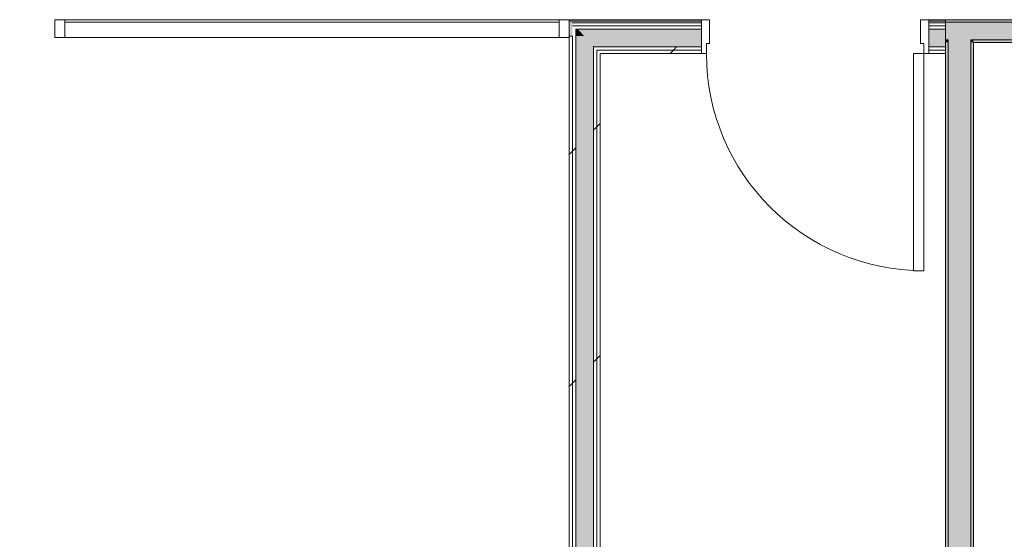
# Model space of a CAD drawing. Header units: millimetres. Extents: x -30280 to 107222, y -17460 to 4378.
# Tile 75 of 125: x 3588 to 7486, y -357 to 1701. Entities that reach past the tile are written whole.
import ezdxf

# ---------------------------------------------------------------- set-up
doc = ezdxf.new("R2010")
doc.units = ezdxf.units.MM
doc.header["$MEASUREMENT"] = 0
doc.linetypes.add('Wipeout_Contour', pattern=[1000, 0, -1000])
for name, color, linetype in [('12_FAÇ_Façana', 7, 'Continuous'), ('Nuevo_08_E_Envans secs', 7, 'Continuous'), ('Nuevo_Puertas Archicad', 7, 'Continuous')]:
    doc.layers.add(name, color=color, linetype=linetype)
for name, color, linetype, lineweight, true_color in [('12_FAÇ_Façana_Pluma_Nº__102', 7, 'Continuous', 5, 0xcccccc), ('12_FAÇ_Façana_Pluma_Nº__176', 7, 'Continuous', 15, 0x93a0c6), ('Nuevo_08_E_Envans secs_Pluma_Nº__102', 7, 'Continuous', 5, 0xcccccc), ('Nuevo_08_E_Envans secs_Pluma_Nº__171', 171, 'Continuous', 13, 0xaaaaff), ('Nuevo_08_E_Envans secs_Pluma_Nº__177', 7, 'Continuous', 15, 0xf7e046), ('Nuevo_Puertas Archicad_Pluma_Nº__3', 7, 'Continuous', 5, 0xa4a4a4), ('Nuevo_Ventanas Archicad_Pluma_Nº__103', 7, 'Continuous', 5, 0xa4a4a6)]:
    doc.layers.add(name, color=color, linetype=linetype, lineweight=lineweight, true_color=true_color)
for name, color, linetype, lineweight in [('12_FAÇ_Façana_Pluma_Nº__7', 7, 'Continuous', 5), ('Nuevo_08_E_Envans secs_Pluma_Nº__1', 7, 'Continuous', 5), ('Nuevo_Puertas Archicad_Pluma_Nº__1', 7, 'Continuous', 5), ('Nuevo_Ventanas Archicad_Pluma_Nº__1', 7, 'Continuous', 5)]:
    doc.layers.add(name, color=color, linetype=linetype, lineweight=lineweight)
pattern_1 = [(45, (0, 0), (-919.24, 919.24), [975, -325]), (45, (4e-13, 919.2), (-919.24, 919.24), [975, -325])]
pattern_2 = [(45, (0, 0), (-795.5, 795.5), []), (45, (-265.2, 265.2), (-795.5, 795.5), [])]

# ---------------------------------------------------------------- blocks, each defined once
blk = doc.blocks.new('Muro_52_3', base_point=(7363.9, -1689))
at = {"layer": '12_FAÇ_Façana_Pluma_Nº__102', "linetype": 'Continuous', "lineweight": 0, "true_color": 0xe5e5e5}
for points in [[(7353.9, 1620.9), (7263.9, 1620.9), (7263.9, 1610.9), (7353.9, 1610.9)], [(7353.9, -1469), (7353.9, 1610.9), (7263.9, 1610.9), (7263.9, -1469)], [(7263.9, -1469), (7263.9, -1559), (7353.9, -1559), (7353.9, -1469)], [(7263.9, -1559), (7263.9, -1579), (7353.9, -1579), (7353.9, -1559)], [(7353.9, -1579), (7263.9, -1579), (7263.9, -1589), (7353.9, -1589)]]:
    blk.add_hatch(color=254, dxfattribs=at).paths.add_polyline_path(points)
at = {"layer": '12_FAÇ_Façana_Pluma_Nº__176', "linetype": 'Continuous', "lineweight": 0, "true_color": 0x495063}
for points in [[(7263.9, -1459), (7263.9, 1610.9), (7253.9, 1610.9), (7253.9, -1459)], [(7363.9, -1579), (7363.9, 1610.9), (7353.9, 1610.9), (7353.9, -1579)], [(7253.9, -1459), (7253.9, -1469), (7263.9, -1469), (7263.9, -1459)], [(7253.9, -1559), (7253.9, -1569), (7263.9, -1569), (7263.9, -1559)], [(7253.9, -1569), (7253.9, -1579), (7263.9, -1579), (7263.9, -1569)]]:
    blk.add_hatch(color=251, dxfattribs=at).paths.add_polyline_path(points)
at = {"layer": '12_FAÇ_Façana_Pluma_Nº__7', "color": 7, "linetype": 'Continuous', "lineweight": 5}
for p, q in [((7263.9, 1620.9), (7263.9, 1610.9)), ((7263.9, 1610.9), (7263.9, -1469)), ((7353.9, 1610.9), (7353.9, 1620.9)), ((7353.9, -1469), (7353.9, 1610.9)), ((7263.9, -1469), (7253.9, -1469)), ((7353.9, -1559), (7353.9, -1469)), ((7253.9, -1559), (7263.9, -1559)), ((7263.9, -1559), (7263.9, -1579)), ((7353.9, -1579), (7353.9, -1559)), ((7263.9, -1579), (7263.9, -1589)), ((7353.9, -1589), (7353.9, -1579))]:
    blk.add_line(p, q, dxfattribs=at)
at = {"layer": '12_FAÇ_Façana_Pluma_Nº__7', "color": 7, "linetype": 'Continuous', "lineweight": 5, "flags": 128}
for points in [[(7253.9, 1610.9), (7253.9, -1459)], [(7363.9, -1579), (7363.9, 1610.9)], [(7253.9, -1569), (7253.9, -1579)]]:
    blk.add_lwpolyline(points, dxfattribs=at)
blk = doc.blocks.new('Muro_64_3', base_point=(7253.9, 1610.9))
at = {"layer": '12_FAÇ_Façana_Pluma_Nº__102', "linetype": 'Continuous', "lineweight": 0, "true_color": 0xe5e5e5}
for points in [[(7263.9, 1690.9), (7253.9, 1690.9), (7253.9, 1620.9), (7263.9, 1620.9)], [(7353.9, 1690.9), (7263.9, 1690.9), (7263.9, 1620.9), (7353.9, 1620.9)], [(10743.9, 1690.9), (7353.9, 1690.9), (7353.9, 1620.9), (10743.9, 1620.9)]]:
    blk.add_hatch(color=254, dxfattribs=at).paths.add_polyline_path(points)
at = {"layer": '12_FAÇ_Façana_Pluma_Nº__176', "linetype": 'Continuous', "lineweight": 0, "true_color": 0x495063}
for points in [[(10733.9, 1700.9), (7253.9, 1700.9), (7253.9, 1690.9), (10733.9, 1690.9)], [(7263.9, 1620.9), (7253.9, 1620.9), (7253.9, 1610.9), (7263.9, 1610.9)], [(7363.9, 1620.9), (7353.9, 1620.9), (7353.9, 1610.9), (7363.9, 1610.9)], [(10733.9, 1620.9), (7363.9, 1620.9), (7363.9, 1610.9), (10733.9, 1610.9)]]:
    blk.add_hatch(color=251, dxfattribs=at).paths.add_polyline_path(points)
at = {"layer": '12_FAÇ_Façana_Pluma_Nº__7', "color": 7, "linetype": 'Continuous', "lineweight": 5}
for p, q in [((7263.9, 1690.9), (7253.9, 1690.9)), ((7353.9, 1690.9), (7263.9, 1690.9)), ((10743.9, 1690.9), (7353.9, 1690.9)), ((7253.9, 1620.9), (7263.9, 1620.9)), ((7263.9, 1620.9), (7263.9, 1610.9)), ((7353.9, 1610.9), (7353.9, 1620.9)), ((7353.9, 1620.9), (10743.9, 1620.9))]:
    blk.add_line(p, q, dxfattribs=at)
at = {"layer": '12_FAÇ_Façana_Pluma_Nº__7', "color": 7, "linetype": 'Continuous', "lineweight": 5, "flags": 128}
for points in [[(10733.9, 1700.9), (7253.9, 1700.9)], [(7253.9, 1700.9), (7253.9, 1610.9)], [(7363.9, 1610.9), (10733.9, 1610.9)]]:
    blk.add_lwpolyline(points, dxfattribs=at)
blk = doc.blocks.new('*X487')
at = {"layer": 'Nuevo_08_E_Envans secs_Pluma_Nº__102', "linetype": 'Continuous', "lineweight": 5, "true_color": 0xcccccc}
blk.add_hatch(color=254, dxfattribs=at).paths.add_polyline_path([(5859.9, 1662.9), (5798.5, 1662.9), (5859.9, 1595.4)])
blk = doc.blocks.new('*X488')
at = {"layer": 'Nuevo_08_E_Envans secs_Pluma_Nº__102', "linetype": 'Continuous', "lineweight": 5, "true_color": 0xcccccc}
blk.add_hatch(color=254, dxfattribs=at).paths.add_polyline_path([(5789.9, 1635.9), (5789.9, -1189), (5859.9, -1189), (5859.9, 1595.4), (5823.1, 1635.9)])
blk = doc.blocks.new('*X489')
at = {"layer": 'Nuevo_08_E_Envans secs_Pluma_Nº__102', "linetype": 'Continuous', "lineweight": 5, "true_color": 0xcccccc}
blk.add_hatch(color=254, dxfattribs=at).paths.add_polyline_path([(5789.9, 1662.9), (5789.9, 1635.9), (5823.1, 1635.9), (5798.5, 1662.9)])
blk = doc.blocks.new('Muro_134_3', base_point=(5763.9, -1189))
at = {"color": 254, "linetype": 'Wipeout_Contour', "lineweight": 0, "ltscale": 18267.550016}
blk.add_wipeout([(5874.1, 1579.9), (5885.9, 1566.9), (5885.9, 1579.9)], dxfattribs=at).dxf.layer = 'Nuevo_08_E_Envans secs'
at = {"layer": 'Nuevo_08_E_Envans secs_Pluma_Nº__177', "linetype": 'Continuous', "lineweight": 15, "true_color": 0xf7e046}
h = blk.add_hatch(dxfattribs=at)
h.set_pattern_fill('Panellat_HPL_0003', color=53, style=0, pattern_type=2)
h.set_pattern_definition(pattern_1)
h.paths.add_polyline_path([(5874.1, 1579.9), (5885.9, 1566.9), (5885.9, 1579.9)])
at = {"color": 254, "linetype": 'Wipeout_Contour', "lineweight": 0, "ltscale": 18241.48878}
blk.add_wipeout([(5872.9, 1592.9), (5862.2, 1592.9), (5872.9, 1581.1)], dxfattribs=at).dxf.layer = 'Nuevo_08_E_Envans secs'
at = {"layer": 'Nuevo_08_E_Envans secs_Pluma_Nº__177', "linetype": 'Continuous', "lineweight": 15, "true_color": 0xf7e046}
h = blk.add_hatch(dxfattribs=at)
h.set_pattern_fill('Panellat_HPL_0003', color=53, style=0, pattern_type=2)
h.set_pattern_definition(pattern_1)
h.paths.add_polyline_path([(5872.9, 1592.9), (5862.2, 1592.9), (5872.9, 1581.1)])
at = {"layer": 'Nuevo_08_E_Envans secs', "color": 7, "lineweight": 20}
blk.add_blockref('*X487', (0, 0), dxfattribs=at)
at = {"color": 254, "linetype": 'Wipeout_Contour', "lineweight": 0, "ltscale": 18078.199837}
blk.add_wipeout([(5789.9, 1675.9), (5786.7, 1675.9), (5789.9, 1672.3)], dxfattribs=at).dxf.layer = 'Nuevo_08_E_Envans secs'
at = {"color": 254, "linetype": 'Wipeout_Contour', "lineweight": 0, "ltscale": 24165.988569}
blk.add_wipeout([(5872.9, 1566.9), (5872.9, -1189), (5885.9, -1189), (5885.9, 1566.9)], dxfattribs=at).dxf.layer = 'Nuevo_08_E_Envans secs'
at = {"layer": 'Nuevo_08_E_Envans secs_Pluma_Nº__177', "linetype": 'Continuous', "lineweight": 15, "true_color": 0xf7e046}
h = blk.add_hatch(dxfattribs=at)
h.set_pattern_fill('Panellat_HPL_0003', color=53, style=0, pattern_type=2)
h.set_pattern_definition(pattern_1)
h.paths.add_polyline_path([(5789.9, 1675.9), (5786.7, 1675.9), (5789.9, 1672.3)])
h = blk.add_hatch(dxfattribs=at)
h.set_pattern_fill('Panellat_HPL_0003', color=53, style=0, pattern_type=2)
h.set_pattern_definition(pattern_1)
h.paths.add_polyline_path([(5872.9, 1566.9), (5872.9, -1189), (5885.9, -1189), (5885.9, 1566.9)])
at = {"layer": 'Nuevo_08_E_Envans secs', "color": 7, "lineweight": 20}
blk.add_blockref('*X489', (0, 0), dxfattribs=at)
at = {"color": 254, "linetype": 'Wipeout_Contour', "lineweight": 0, "ltscale": 18053.116101}
blk.add_wipeout([(5776.9, 1688.9), (5774.8, 1688.9), (5776.9, 1686.6)], dxfattribs=at).dxf.layer = 'Nuevo_08_E_Envans secs'
at = {"color": 254, "linetype": 'Wipeout_Contour', "lineweight": 0, "ltscale": 24334.541062}
blk.add_wipeout([(5872.9, 1566.9), (5885.9, 1566.9), (5874.1, 1579.9), (5872.9, 1579.9)], dxfattribs=at).dxf.layer = 'Nuevo_08_E_Envans secs'
at = {"layer": 'Nuevo_08_E_Envans secs_Pluma_Nº__177', "linetype": 'Continuous', "lineweight": 15, "true_color": 0xf7e046}
h = blk.add_hatch(dxfattribs=at)
h.set_pattern_fill('Panellat_HPL_0003', color=53, style=0, pattern_type=2)
h.set_pattern_definition(pattern_1)
h.paths.add_polyline_path([(5776.9, 1688.9), (5774.8, 1688.9), (5776.9, 1686.6)])
h = blk.add_hatch(dxfattribs=at)
h.set_pattern_fill('Panellat_HPL_0003', color=53, style=0, pattern_type=2)
h.set_pattern_definition(pattern_1)
h.paths.add_polyline_path([(5872.9, 1566.9), (5885.9, 1566.9), (5874.1, 1579.9), (5872.9, 1579.9)])
at = {"color": 254, "linetype": 'Wipeout_Contour', "lineweight": 0, "ltscale": 18030.690975}
blk.add_wipeout([(5763.9, 1695.9), (5768.4, 1695.9), (5763.9, 1700.9)], dxfattribs=at).dxf.layer = 'Nuevo_08_E_Envans secs'
at = {"color": 254, "linetype": 'Wipeout_Contour', "lineweight": 0, "ltscale": 24122.11878}
blk.add_wipeout([(5859.9, 1579.9), (5859.9, -1189), (5872.9, -1189), (5872.9, 1579.9)], dxfattribs=at).dxf.layer = 'Nuevo_08_E_Envans secs'
at = {"layer": 'Nuevo_08_E_Envans secs_Pluma_Nº__177', "linetype": 'Continuous', "lineweight": 15, "true_color": 0xf7e046}
h = blk.add_hatch(dxfattribs=at)
h.set_pattern_fill('Panellat_HPL_0003', color=53, style=0, pattern_type=2)
h.set_pattern_definition(pattern_1)
h.paths.add_polyline_path([(5763.9, 1695.9), (5768.4, 1695.9), (5763.9, 1700.9)])
h = blk.add_hatch(dxfattribs=at)
h.set_pattern_fill('Panellat_HPL_0003', color=53, style=0, pattern_type=2)
h.set_pattern_definition(pattern_1)
h.paths.add_polyline_path([(5859.9, 1579.9), (5859.9, -1189), (5872.9, -1189), (5872.9, 1579.9)])
at = {"layer": 'Nuevo_08_E_Envans secs_Pluma_Nº__1', "color": 7, "linetype": 'Continuous', "lineweight": 5}
blk.add_line((5768.4, 1695.9), (5763.9, 1695.9), dxfattribs=at)
at = {"color": 254, "linetype": 'Wipeout_Contour', "lineweight": 0, "ltscale": 30380.300187}
blk.add_wipeout([(5859.9, 1592.9), (5859.9, 1579.9), (5872.9, 1579.9), (5872.9, 1581.1), (5862.2, 1592.9)], dxfattribs=at).dxf.layer = 'Nuevo_08_E_Envans secs'
at = {"layer": 'Nuevo_08_E_Envans secs_Pluma_Nº__177', "linetype": 'Continuous', "lineweight": 15, "true_color": 0xf7e046}
h = blk.add_hatch(dxfattribs=at)
h.set_pattern_fill('Panellat_HPL_0003', color=53, style=0, pattern_type=2)
h.set_pattern_definition(pattern_1)
h.paths.add_polyline_path([(5859.9, 1592.9), (5859.9, 1579.9), (5872.9, 1579.9), (5872.9, 1581.1), (5862.2, 1592.9)])
at = {"layer": 'Nuevo_08_E_Envans secs_Pluma_Nº__1', "color": 7, "linetype": 'Continuous', "lineweight": 5}
for p, q in [((5859.9, -1189), (5859.9, 1595.4)), ((5859.9, 1592.9), (5862.2, 1592.9)), ((5872.9, 1592.9), (5862.2, 1592.9)), ((5872.9, 1579.9), (5874.1, 1579.9)), ((5872.9, -1189), (5872.9, 1579.9))]:
    blk.add_line(p, q, dxfattribs=at)
at = {"layer": 'Nuevo_08_E_Envans secs_Pluma_Nº__1', "color": 7, "linetype": 'Continuous', "lineweight": 5, "flags": 128}
blk.add_lwpolyline([(5885.9, -1189), (5885.9, 1566.9)], dxfattribs=at)
at = {"layer": 'Nuevo_08_E_Envans secs', "color": 7, "lineweight": 20}
blk.add_blockref('*X488', (0, 0), dxfattribs=at)
at = {"color": 254, "linetype": 'Wipeout_Contour', "lineweight": 0, "ltscale": 23829.257739}
blk.add_wipeout([(5776.9, 1635.9), (5776.9, -1189), (5789.9, -1189), (5789.9, 1635.9)], dxfattribs=at).dxf.layer = 'Nuevo_08_E_Envans secs'
at = {"layer": 'Nuevo_08_E_Envans secs_Pluma_Nº__177', "linetype": 'Continuous', "lineweight": 15, "true_color": 0xf7e046}
h = blk.add_hatch(dxfattribs=at)
h.set_pattern_fill('Panellat_HPL_0003', color=53, style=0, pattern_type=2)
h.set_pattern_definition(pattern_1)
h.paths.add_polyline_path([(5776.9, 1635.9), (5776.9, -1189), (5789.9, -1189), (5789.9, 1635.9)])
at = {"color": 254, "linetype": 'Wipeout_Contour', "lineweight": 0, "ltscale": 24055.982574}
blk.add_wipeout([(5776.9, 1662.9), (5776.9, 1635.9), (5789.9, 1635.9), (5789.9, 1662.9)], dxfattribs=at).dxf.layer = 'Nuevo_08_E_Envans secs'
at = {"layer": 'Nuevo_08_E_Envans secs_Pluma_Nº__177', "linetype": 'Continuous', "lineweight": 15, "true_color": 0xf7e046}
h = blk.add_hatch(dxfattribs=at)
h.set_pattern_fill('Panellat_HPL_0003', color=53, style=0, pattern_type=2)
h.set_pattern_definition(pattern_1)
h.paths.add_polyline_path([(5776.9, 1662.9), (5776.9, 1635.9), (5789.9, 1635.9), (5789.9, 1662.9)])
at = {"color": 254, "linetype": 'Wipeout_Contour', "lineweight": 0, "ltscale": 30101.273242}
blk.add_wipeout([(5776.9, 1675.9), (5776.9, 1662.9), (5789.9, 1662.9), (5789.9, 1672.3), (5786.7, 1675.9)], dxfattribs=at).dxf.layer = 'Nuevo_08_E_Envans secs'
at = {"color": 254, "linetype": 'Wipeout_Contour', "lineweight": 0, "ltscale": 23776.05175}
blk.add_wipeout([(5763.9, 1630.9), (5763.9, -1189), (5776.9, -1189), (5776.9, 1630.9)], dxfattribs=at).dxf.layer = 'Nuevo_08_E_Envans secs'
at = {"layer": 'Nuevo_08_E_Envans secs_Pluma_Nº__177', "linetype": 'Continuous', "lineweight": 15, "true_color": 0xf7e046}
h = blk.add_hatch(dxfattribs=at)
h.set_pattern_fill('Panellat_HPL_0003', color=53, style=0, pattern_type=2)
h.set_pattern_definition(pattern_1)
h.paths.add_polyline_path([(5776.9, 1675.9), (5776.9, 1662.9), (5789.9, 1662.9), (5789.9, 1672.3), (5786.7, 1675.9)])
h = blk.add_hatch(dxfattribs=at)
h.set_pattern_fill('Panellat_HPL_0003', color=53, style=0, pattern_type=2)
h.set_pattern_definition(pattern_1)
h.paths.add_polyline_path([(5763.9, 1630.9), (5763.9, -1189), (5776.9, -1189), (5776.9, 1630.9)])
at = {"layer": 'Nuevo_08_E_Envans secs_Pluma_Nº__1', "color": 7, "linetype": 'Continuous', "lineweight": 5}
for p, q in [((5776.9, 1688.9), (5774.8, 1688.9)), ((5776.9, 1675.9), (5786.7, 1675.9)), ((5789.9, 1662.9), (5798.5, 1662.9)), ((5859.9, 1662.9), (5798.5, 1662.9))]:
    blk.add_line(p, q, dxfattribs=at)
at = {"color": 254, "linetype": 'Wipeout_Contour', "lineweight": 0, "ltscale": 23988.417623}
blk.add_wipeout([(5763.9, 1635.9), (5763.9, 1630.9), (5776.9, 1630.9), (5776.9, 1635.9)], dxfattribs=at).dxf.layer = 'Nuevo_08_E_Envans secs'
at = {"layer": 'Nuevo_08_E_Envans secs_Pluma_Nº__177', "linetype": 'Continuous', "lineweight": 15, "true_color": 0xf7e046}
h = blk.add_hatch(dxfattribs=at)
h.set_pattern_fill('Panellat_HPL_0003', color=53, style=0, pattern_type=2)
h.set_pattern_definition(pattern_1)
h.paths.add_polyline_path([(5763.9, 1635.9), (5763.9, 1630.9), (5776.9, 1630.9), (5776.9, 1635.9)])
at = {"layer": 'Nuevo_08_E_Envans secs_Pluma_Nº__1', "color": 7, "linetype": 'Continuous', "lineweight": 5}
for p, q in [((5789.9, 1635.9), (5789.9, 1662.9)), ((5763.9, 1635.9), (5776.9, 1635.9)), ((5776.9, 1630.9), (5776.9, 1635.9)), ((5776.9, -1189), (5776.9, 1630.9)), ((5789.9, -1189), (5789.9, 1635.9))]:
    blk.add_line(p, q, dxfattribs=at)
at = {"layer": 'Nuevo_08_E_Envans secs_Pluma_Nº__1', "color": 7, "linetype": 'Continuous', "lineweight": 5, "flags": 128}
blk.add_lwpolyline([(5763.9, 1630.9), (5763.9, -1189)], dxfattribs=at)
blk = doc.blocks.new('*X491')
at = {"layer": 'Nuevo_08_E_Envans secs_Pluma_Nº__102', "linetype": 'Continuous', "lineweight": 5, "true_color": 0xcccccc}
blk.add_hatch(color=254, dxfattribs=at).paths.add_polyline_path([(5763.9, 1695.9), (5763.9, 1635.9), (5776.9, 1635.9), (5776.9, 1686.6), (5768.4, 1695.9)])
blk = doc.blocks.new('Ventana Escaparate 27_4')
at = {"layer": 'Nuevo_Ventanas Archicad_Pluma_Nº__103', "linetype": 'Continuous', "lineweight": 5, "true_color": 0xa4a4a6}
h = blk.add_hatch(dxfattribs=at)
h.set_pattern_fill('Acero_0003', color=253, style=0, pattern_type=2)
h.set_pattern_definition(pattern_2)
h.paths.add_polyline_path([(-1018.5, 0), (-1018.5, -70), (-978.5, -70), (-978.5, 0)])
h = blk.add_hatch(dxfattribs=at)
h.set_pattern_fill('Acero_0003', color=253, style=0, pattern_type=2)
h.set_pattern_definition(pattern_2)
h.paths.add_polyline_path([(978.5, 0), (978.5, -70), (1018.5, -70), (1018.5, 0)])
at = {"layer": 'Nuevo_Ventanas Archicad_Pluma_Nº__1', "color": 7, "linetype": 'Continuous', "lineweight": 5}
for p, q in [((-1018.5, 0), (1018.5, 0)), ((-1018.5, 0), (1018.5, 0)), ((-1018.5, 0), (-1018.5, -70)), ((-978.5, 0), (-1018.5, 0)), ((-1018.5, 0), (-1018.5, -5)), ((-1018.5, 0), (-1018.5, -5)), ((-978.5, -70), (-978.5, 0)), ((978.5, 0), (978.5, -70)), ((1018.5, 0), (978.5, 0)), ((1018.5, -70), (1018.5, 0)), ((1018.5, 0), (1018.5, -5)), ((1018.5, 0), (1018.5, -5)), ((-1018.5, -5), (-1018.5, -65)), ((-1018.5, -5), (-1018.5, -65)), ((-978.5, -10), (978.5, -10)), ((1018.5, -5), (1018.5, -65)), ((1018.5, -5), (1018.5, -65)), ((-1018.5, -65), (-1018.5, -70)), ((-1018.5, -65), (-1018.5, -70)), ((-1018.5, -70), (1018.5, -70)), ((-1018.5, -70), (1018.5, -70)), ((-1018.5, -70), (-978.5, -70)), ((978.5, -70), (1018.5, -70)), ((1018.5, -65), (1018.5, -70)), ((1018.5, -65), (1018.5, -70))]:
    blk.add_line(p, q, dxfattribs=at)
blk = doc.blocks.new('Abertura Rectangular 27')
at = {"layer": 'Nuevo_Puertas Archicad_Pluma_Nº__1', "color": 7, "linetype": 'Continuous', "lineweight": 5}
for p, q in [((-750, 65), (-750, 70)), ((-750, 5), (-750, 65)), ((750, 65), (750, 70)), ((750, 5), (750, 65)), ((-750, 0), (-750, 5)), ((750, 0), (750, 5))]:
    blk.add_line(p, q, dxfattribs=at)
blk = doc.blocks.new('Muro_135_3', base_point=(1205, 1700.9))
at = {"layer": 'Nuevo_08_E_Envans secs_Pluma_Nº__1', "color": 7, "linetype": 'Continuous', "lineweight": 5}
for p, q in [((5763.9, 1700.9), (5763.9, 1695.9)), ((5768.4, 1695.9), (5763.9, 1695.9)), ((5763.9, 1695.9), (5763.9, 1635.9)), ((5763.9, 1635.9), (5776.9, 1635.9)), ((5763.9, 1635.9), (5763.9, 1630.9))]:
    blk.add_line(p, q, dxfattribs=at)
at = {"layer": 'Nuevo_08_E_Envans secs', "color": 7, "lineweight": 20}
blk.add_blockref('*X491', (0, 0), dxfattribs=at)
at = {"layer": 'Nuevo_Puertas Archicad', "color": 253, "linetype": 'Continuous', "lineweight": 5, "true_color": 0xa4a4a6, "xscale": -1, "zscale": 1000, "rotation": 180}
blk.add_blockref('Abertura Rectangular 27', (2976.8, 1700.9), dxfattribs=at)
at = {"layer": 'Nuevo_Ventanas Archicad_Pluma_Nº__1', "color": 7, "linetype": 'Continuous', "lineweight": 5, "zscale": 1000}
blk.add_blockref('Ventana Escaparate 27_4', (4745.4, 1700.9), dxfattribs=at)
blk = doc.blocks.new('*X496')
at = {"layer": 'Nuevo_08_E_Envans secs_Pluma_Nº__102', "linetype": 'Continuous', "lineweight": 5, "true_color": 0xcccccc}
blk.add_hatch(color=254, dxfattribs=at).paths.add_polyline_path([(5862.2, 1592.9), (5859.9, 1595.4), (5859.9, 1592.9)])
blk = doc.blocks.new('*X497')
at = {"layer": 'Nuevo_08_E_Envans secs_Pluma_Nº__102', "linetype": 'Continuous', "lineweight": 5, "true_color": 0xcccccc}
blk.add_hatch(color=254, dxfattribs=at).paths.add_polyline_path([(5859.9, 1662.9), (5859.9, 1595.4), (5862.2, 1592.9), (6287.3, 1592.9), (6287.3, 1662.9)])
blk = doc.blocks.new('*X498')
at = {"layer": 'Nuevo_08_E_Envans secs_Pluma_Nº__102', "linetype": 'Continuous', "lineweight": 5, "true_color": 0xcccccc}
blk.add_hatch(color=254, dxfattribs=at).paths.add_polyline_path([(7253.9, 1662.9), (7187.3, 1662.9), (7187.3, 1592.9), (7253.9, 1592.9)])
blk = doc.blocks.new('Puerta Metal 27')
at = {"layer": 'Nuevo_Puertas Archicad', "linetype": 'Continuous', "lineweight": 0, "true_color": 0xffffff}
h = blk.add_hatch(dxfattribs=at)
h.set_pattern_fill('Hormigón_en_Masa_0003', style=0, pattern_type=2)
h.set_pattern_definition([(0, (0, 0), (0, 3897), [243.8, -2006.2]), (0, (1125, 1948.6), (0, 3897), [243.8, -2006.2]), (60, (0, 0), (-3375, 1948.6), [243.8, -2006.2]), (60, (2250, 0), (-3375, 1948.6), [243.8, -2006.2]), (120, (243.7, 0), (3375, 1948.6), [243.8, -2006.2]), (120, (2493.8, 0), (3375, 1948.6), [243.8, -2006.2]), (0, (0, 375), (0, 750), [0, -750, 0, -1125]), (45, (375, 375), (-530.3, 530.3), [0, -562.5, 0, -937.5])])
h.paths.add_polyline_path([(430, 860), (390, 860), (390, 0), (430, 0)])
at = {"layer": 'Nuevo_Puertas Archicad_Pluma_Nº__1', "color": 7, "linetype": 'Continuous', "lineweight": 5}
for p, q in [((390, 0), (390, 860)), ((390, 860), (430, 860)), ((430, 860), (430, 0)), ((-430, 0), (-450, 0)), ((-450, 0), (-450, -134)), ((-450, -13), (-450, 0)), ((-450, -13), (-450, 0)), ((-430, -40), (-430, 0)), ((430, 0), (390, 0)), ((450, 0), (430, 0)), ((430, 0), (430, -40)), ((450, -134), (450, 0)), ((450, -13), (450, 0)), ((450, -13), (450, 0)), ((-450, -26), (-450, -13)), ((-450, -26), (-450, -13)), ((-450, -96), (-450, -26)), ((-450, -96), (-450, -26)), ((450, -26), (450, -13)), ((450, -26), (450, -13)), ((450, -96), (450, -26)), ((450, -96), (450, -26)), ((-418, -40), (-430, -40)), ((-418, -134), (-418, -40)), ((430, -40), (418, -40)), ((418, -40), (418, -134)), ((-450, -109), (-450, -96)), ((-450, -109), (-450, -96)), ((-450, -122), (-450, -109)), ((-450, -122), (-450, -109)), ((450, -109), (450, -96)), ((450, -109), (450, -96)), ((450, -122), (450, -109)), ((450, -122), (450, -109)), ((-450, -128), (-450, -122)), ((-450, -128), (-450, -122)), ((-450, -134), (-450, -128)), ((-450, -134), (-450, -128)), ((-450, -134), (-418, -134)), ((418, -134), (450, -134)), ((450, -128), (450, -122)), ((450, -128), (450, -122)), ((450, -134), (450, -128)), ((450, -134), (450, -128))]:
    blk.add_line(p, q, dxfattribs=at)
at = {"layer": 'Nuevo_Puertas Archicad_Pluma_Nº__3', "color": 253, "linetype": 'Continuous', "lineweight": 5, "true_color": 0xa4a4a4}
blk.add_arc((430, 0), 860, 90, 180, dxfattribs=at)
blk = doc.blocks.new('Muro_136_3', base_point=(5763.9, 1700.9))
at = {"color": 254, "linetype": 'Wipeout_Contour', "lineweight": 0, "ltscale": 18083.054531}
blk.add_wipeout([(5798.5, 1662.9), (5789.9, 1672.3), (5789.9, 1662.9)], dxfattribs=at).dxf.layer = 'Nuevo_08_E_Envans secs'
at = {"color": 254, "linetype": 'Wipeout_Contour', "lineweight": 0, "ltscale": 18246.837705}
blk.add_wipeout([(5874.1, 1579.9), (5872.9, 1581.1), (5872.9, 1579.9)], dxfattribs=at).dxf.layer = 'Nuevo_08_E_Envans secs'
at = {"color": 254, "linetype": 'Wipeout_Contour', "lineweight": 0, "ltscale": 29560.13625}
blk.add_wipeout([(7253.9, 1579.9), (7187.3, 1579.9), (7187.3, 1566.9), (7253.9, 1566.9)], dxfattribs=at).dxf.layer = 'Nuevo_08_E_Envans secs'
at = {"layer": 'Nuevo_08_E_Envans secs_Pluma_Nº__177', "linetype": 'Continuous', "lineweight": 15, "true_color": 0xf7e046}
h = blk.add_hatch(dxfattribs=at)
h.set_pattern_fill('Panellat_HPL_0003', color=53, style=0, pattern_type=2)
h.set_pattern_definition(pattern_1)
h.paths.add_polyline_path([(5798.5, 1662.9), (5789.9, 1672.3), (5789.9, 1662.9)])
h = blk.add_hatch(dxfattribs=at)
h.set_pattern_fill('Panellat_HPL_0003', color=53, style=0, pattern_type=2)
h.set_pattern_definition(pattern_1)
h.paths.add_polyline_path([(5874.1, 1579.9), (5872.9, 1581.1), (5872.9, 1579.9)])
h = blk.add_hatch(dxfattribs=at)
h.set_pattern_fill('Panellat_HPL_0003', color=53, style=0, pattern_type=2)
h.set_pattern_definition(pattern_1)
h.paths.add_polyline_path([(7253.9, 1579.9), (7187.3, 1579.9), (7187.3, 1566.9), (7253.9, 1566.9)])
at = {"layer": 'Nuevo_08_E_Envans secs', "color": 7, "lineweight": 20}
blk.add_blockref('*X496', (0, 0), dxfattribs=at)
at = {"color": 254, "linetype": 'Wipeout_Contour', "lineweight": 0, "ltscale": 18057.892464}
blk.add_wipeout([(5786.7, 1675.9), (5776.9, 1686.6), (5776.9, 1675.9)], dxfattribs=at).dxf.layer = 'Nuevo_08_E_Envans secs'
at = {"color": 254, "linetype": 'Wipeout_Contour', "lineweight": 0, "ltscale": 25147.459116}
blk.add_wipeout([(6287.3, 1579.9), (5885.9, 1579.9), (5885.9, 1566.9), (6287.3, 1566.9)], dxfattribs=at).dxf.layer = 'Nuevo_08_E_Envans secs'
at = {"color": 254, "linetype": 'Wipeout_Contour', "lineweight": 0, "ltscale": 29571.251004}
blk.add_wipeout([(7253.9, 1592.9), (7187.3, 1592.9), (7187.3, 1579.9), (7253.9, 1579.9)], dxfattribs=at).dxf.layer = 'Nuevo_08_E_Envans secs'
at = {"layer": 'Nuevo_08_E_Envans secs_Pluma_Nº__177', "linetype": 'Continuous', "lineweight": 15, "true_color": 0xf7e046}
h = blk.add_hatch(dxfattribs=at)
h.set_pattern_fill('Panellat_HPL_0003', color=53, style=0, pattern_type=2)
h.set_pattern_definition(pattern_1)
h.paths.add_polyline_path([(5786.7, 1675.9), (5776.9, 1686.6), (5776.9, 1675.9)])
h = blk.add_hatch(dxfattribs=at)
h.set_pattern_fill('Panellat_HPL_0003', color=53, style=0, pattern_type=2)
h.set_pattern_definition(pattern_1)
h.paths.add_polyline_path([(6287.3, 1579.9), (5885.9, 1579.9), (5885.9, 1566.9), (6287.3, 1566.9)])
h = blk.add_hatch(dxfattribs=at)
h.set_pattern_fill('Panellat_HPL_0003', color=53, style=0, pattern_type=2)
h.set_pattern_definition(pattern_1)
h.paths.add_polyline_path([(7253.9, 1592.9), (7187.3, 1592.9), (7187.3, 1579.9), (7253.9, 1579.9)])
at = {"layer": 'Nuevo_08_E_Envans secs_Pluma_Nº__1', "color": 7, "linetype": 'Continuous', "lineweight": 5}
for p, q in [((7187.3, 1592.9), (7253.9, 1592.9)), ((7187.3, 1592.9), (7187.3, 1579.9)), ((7187.3, 1579.9), (7253.9, 1579.9)), ((7187.3, 1579.9), (7187.3, 1566.9))]:
    blk.add_line(p, q, dxfattribs=at)
at = {"layer": 'Nuevo_08_E_Envans secs_Pluma_Nº__1', "color": 7, "linetype": 'Continuous', "lineweight": 5, "flags": 128}
for points in [[(7187.3, 1566.9), (7253.9, 1566.9)], [(7253.9, 1579.9), (7253.9, 1592.9)], [(7253.9, 1566.9), (7253.9, 1579.9)]]:
    blk.add_lwpolyline(points, dxfattribs=at)
at = {"layer": 'Nuevo_08_E_Envans secs', "color": 7, "lineweight": 20}
blk.add_blockref('*X498', (0, 0), dxfattribs=at)
at = {"color": 254, "linetype": 'Wipeout_Contour', "lineweight": 0, "ltscale": 29644.266541}
blk.add_wipeout([(7253.9, 1675.9), (7187.3, 1675.9), (7187.3, 1662.9), (7253.9, 1662.9)], dxfattribs=at).dxf.layer = 'Nuevo_08_E_Envans secs'
at = {"color": 254, "linetype": 'Wipeout_Contour', "lineweight": 0, "ltscale": 31218.941051}
blk.add_wipeout([(5872.9, 1592.9), (5872.9, 1581.1), (5874.1, 1579.9), (6287.3, 1579.9), (6287.3, 1592.9)], dxfattribs=at).dxf.layer = 'Nuevo_08_E_Envans secs'
at = {"layer": 'Nuevo_08_E_Envans secs_Pluma_Nº__177', "linetype": 'Continuous', "lineweight": 15, "true_color": 0xf7e046}
h = blk.add_hatch(dxfattribs=at)
h.set_pattern_fill('Panellat_HPL_0003', color=53, style=0, pattern_type=2)
h.set_pattern_definition(pattern_1)
h.paths.add_polyline_path([(7253.9, 1675.9), (7187.3, 1675.9), (7187.3, 1662.9), (7253.9, 1662.9)])
h = blk.add_hatch(dxfattribs=at)
h.set_pattern_fill('Panellat_HPL_0003', color=53, style=0, pattern_type=2)
h.set_pattern_definition(pattern_1)
h.paths.add_polyline_path([(5872.9, 1592.9), (5872.9, 1581.1), (5874.1, 1579.9), (6287.3, 1579.9), (6287.3, 1592.9)])
at = {"layer": 'Nuevo_08_E_Envans secs_Pluma_Nº__1', "color": 7, "linetype": 'Continuous', "lineweight": 5}
for p, q in [((5859.9, 1592.9), (5862.2, 1592.9)), ((5872.9, 1592.9), (5862.2, 1592.9)), ((5872.9, 1592.9), (6287.3, 1592.9)), ((5872.9, 1579.9), (5874.1, 1579.9)), ((5874.1, 1579.9), (6287.3, 1579.9)), ((6287.3, 1592.9), (6287.3, 1579.9)), ((6287.3, 1579.9), (6287.3, 1566.9))]:
    blk.add_line(p, q, dxfattribs=at)
at = {"layer": 'Nuevo_08_E_Envans secs_Pluma_Nº__1', "color": 7, "linetype": 'Continuous', "lineweight": 5, "flags": 128}
blk.add_lwpolyline([(5885.9, 1566.9), (6287.3, 1566.9)], dxfattribs=at)
at = {"layer": 'Nuevo_08_E_Envans secs', "color": 7, "lineweight": 20}
blk.add_blockref('*X497', (0, 0), dxfattribs=at)
at = {"color": 254, "linetype": 'Wipeout_Contour', "lineweight": 0, "ltscale": 29656.023073}
blk.add_wipeout([(7253.9, 1688.9), (7187.3, 1688.9), (7187.3, 1675.9), (7253.9, 1675.9)], dxfattribs=at).dxf.layer = 'Nuevo_08_E_Envans secs'
at = {"color": 254, "linetype": 'Wipeout_Contour', "lineweight": 0, "ltscale": 31097.13399}
blk.add_wipeout([(5789.9, 1675.9), (5789.9, 1672.3), (5798.5, 1662.9), (6287.3, 1662.9), (6287.3, 1675.9)], dxfattribs=at).dxf.layer = 'Nuevo_08_E_Envans secs'
at = {"layer": 'Nuevo_08_E_Envans secs_Pluma_Nº__177', "linetype": 'Continuous', "lineweight": 15, "true_color": 0xf7e046}
h = blk.add_hatch(dxfattribs=at)
h.set_pattern_fill('Panellat_HPL_0003', color=53, style=0, pattern_type=2)
h.set_pattern_definition(pattern_1)
h.paths.add_polyline_path([(7253.9, 1688.9), (7187.3, 1688.9), (7187.3, 1675.9), (7253.9, 1675.9)])
h = blk.add_hatch(dxfattribs=at)
h.set_pattern_fill('Panellat_HPL_0003', color=53, style=0, pattern_type=2)
h.set_pattern_definition(pattern_1)
h.paths.add_polyline_path([(5789.9, 1675.9), (5789.9, 1672.3), (5798.5, 1662.9), (6287.3, 1662.9), (6287.3, 1675.9)])
at = {"layer": 'Nuevo_08_E_Envans secs_Pluma_Nº__1', "color": 7, "linetype": 'Continuous', "lineweight": 5}
for q in [(7253.9, 1662.9), (7187.3, 1592.9)]:
    blk.add_line((7187.3, 1662.9), q, dxfattribs=at)
at = {"layer": 'Nuevo_08_E_Envans secs_Pluma_Nº__1', "color": 7, "linetype": 'Continuous', "lineweight": 5, "flags": 128}
blk.add_lwpolyline([(7253.9, 1592.9), (7253.9, 1662.9)], dxfattribs=at)
at = {"color": 254, "linetype": 'Wipeout_Contour', "lineweight": 0, "ltscale": 31078.728712}
blk.add_wipeout([(5776.9, 1688.9), (5776.9, 1686.6), (5786.7, 1675.9), (6287.3, 1675.9), (6287.3, 1688.9)], dxfattribs=at).dxf.layer = 'Nuevo_08_E_Envans secs'
at = {"color": 254, "linetype": 'Wipeout_Contour', "lineweight": 0, "ltscale": 29670.145251}
blk.add_wipeout([(7187.3, 1694.9), (7253.9, 1694.9), (7253.9, 1700.9), (7187.3, 1700.9)], dxfattribs=at).dxf.layer = 'Nuevo_08_E_Envans secs'
at = {"layer": 'Nuevo_08_E_Envans secs_Pluma_Nº__171', "linetype": 'Continuous', "lineweight": 13, "true_color": 0xaaaaff}
h = blk.add_hatch(dxfattribs=at)
h.set_pattern_fill('Panellat_HPL_0003', color=161, style=0, pattern_type=2)
h.set_pattern_definition(pattern_1)
h.paths.add_polyline_path([(7187.3, 1694.9), (7253.9, 1694.9), (7253.9, 1700.9), (7187.3, 1700.9)])
at = {"layer": 'Nuevo_08_E_Envans secs_Pluma_Nº__177', "linetype": 'Continuous', "lineweight": 15, "true_color": 0xf7e046}
h = blk.add_hatch(dxfattribs=at)
h.set_pattern_fill('Panellat_HPL_0003', color=53, style=0, pattern_type=2)
h.set_pattern_definition(pattern_1)
h.paths.add_polyline_path([(5776.9, 1688.9), (5776.9, 1686.6), (5786.7, 1675.9), (6287.3, 1675.9), (6287.3, 1688.9)])
at = {"layer": 'Nuevo_08_E_Envans secs_Pluma_Nº__1', "color": 7, "linetype": 'Continuous', "lineweight": 5}
for p, q in [((7187.3, 1700.9), (7187.3, 1694.9)), ((7187.3, 1694.9), (7253.9, 1694.9)), ((7187.3, 1694.9), (7187.3, 1688.9)), ((7187.3, 1688.9), (7253.9, 1688.9)), ((7187.3, 1688.9), (7187.3, 1675.9)), ((5789.9, 1662.9), (5798.5, 1662.9)), ((5859.9, 1662.9), (5798.5, 1662.9)), ((5859.9, 1662.9), (6287.3, 1662.9)), ((6287.3, 1662.9), (6287.3, 1592.9)), ((7187.3, 1675.9), (7253.9, 1675.9)), ((7187.3, 1675.9), (7187.3, 1662.9))]:
    blk.add_line(p, q, dxfattribs=at)
at = {"layer": 'Nuevo_08_E_Envans secs_Pluma_Nº__1', "color": 7, "linetype": 'Continuous', "lineweight": 5, "flags": 128}
for points in [[(7253.9, 1700.9), (7187.3, 1700.9)], [(7253.9, 1694.9), (7253.9, 1700.9)], [(7253.9, 1688.9), (7253.9, 1694.9)], [(7253.9, 1675.9), (7253.9, 1688.9)], [(7253.9, 1662.9), (7253.9, 1675.9)]]:
    blk.add_lwpolyline(points, dxfattribs=at)
at = {"color": 254, "linetype": 'Wipeout_Contour', "lineweight": 0, "ltscale": 25047.774065}
blk.add_wipeout([(5763.9, 1700.9), (5769.4, 1694.9), (6287.3, 1694.9), (6287.3, 1700.9)], dxfattribs=at).dxf.layer = 'Nuevo_08_E_Envans secs'
at = {"layer": 'Nuevo_08_E_Envans secs_Pluma_Nº__171', "linetype": 'Continuous', "lineweight": 13, "true_color": 0xaaaaff}
h = blk.add_hatch(dxfattribs=at)
h.set_pattern_fill('Panellat_HPL_0003', color=161, style=0, pattern_type=2)
h.set_pattern_definition(pattern_1)
h.paths.add_polyline_path([(5763.9, 1700.9), (5769.4, 1694.9), (6287.3, 1694.9), (6287.3, 1700.9)])
at = {"layer": 'Nuevo_08_E_Envans secs_Pluma_Nº__1', "color": 7, "linetype": 'Continuous', "lineweight": 5}
for p, q in [((5769.4, 1694.9), (6287.3, 1694.9)), ((5776.9, 1688.9), (5774.8, 1688.9)), ((5776.9, 1688.9), (6287.3, 1688.9)), ((6287.3, 1700.9), (6287.3, 1694.9)), ((6287.3, 1694.9), (6287.3, 1688.9)), ((6287.3, 1688.9), (6287.3, 1675.9)), ((5776.9, 1675.9), (5786.7, 1675.9)), ((5786.7, 1675.9), (6287.3, 1675.9)), ((6287.3, 1675.9), (6287.3, 1662.9))]:
    blk.add_line(p, q, dxfattribs=at)
at = {"layer": 'Nuevo_08_E_Envans secs_Pluma_Nº__1', "color": 7, "linetype": 'Continuous', "lineweight": 5, "flags": 128}
blk.add_lwpolyline([(6287.3, 1700.9), (5763.9, 1700.9)], dxfattribs=at)
at = {"layer": 'Nuevo_Puertas Archicad', "color": 253, "linetype": 'Continuous', "lineweight": 5, "true_color": 0xa4a4a6, "xscale": -1, "zscale": 1000, "rotation": 180}
blk.add_blockref('Puerta Metal 27', (6737.3, 1566.9), dxfattribs=at)

msp = doc.modelspace()

# ---------------------------------------------------------------- block references
at = {"layer": '12_FAÇ_Façana', "color": 7, "lineweight": 20}
for name, p in [('Muro_64_3', (7253.9, 1610.9)), ('Muro_52_3', (7363.9, -1689))]:
    msp.add_blockref(name, p, dxfattribs=at)
at = {"layer": 'Nuevo_08_E_Envans secs', "color": 7, "lineweight": 20}
msp.add_blockref('Muro_134_3', (5763.9, -1189), dxfattribs=at)

# ---------------------------------------------------------------- next in the draw order: block references
msp.add_blockref('Muro_135_3', (1205, 1700.9), dxfattribs=at)

# ---------------------------------------------------------------- next in the draw order: block references
msp.add_blockref('Muro_136_3', (5763.9, 1700.9), dxfattribs=at)

doc.saveas('drawing.dxf')
